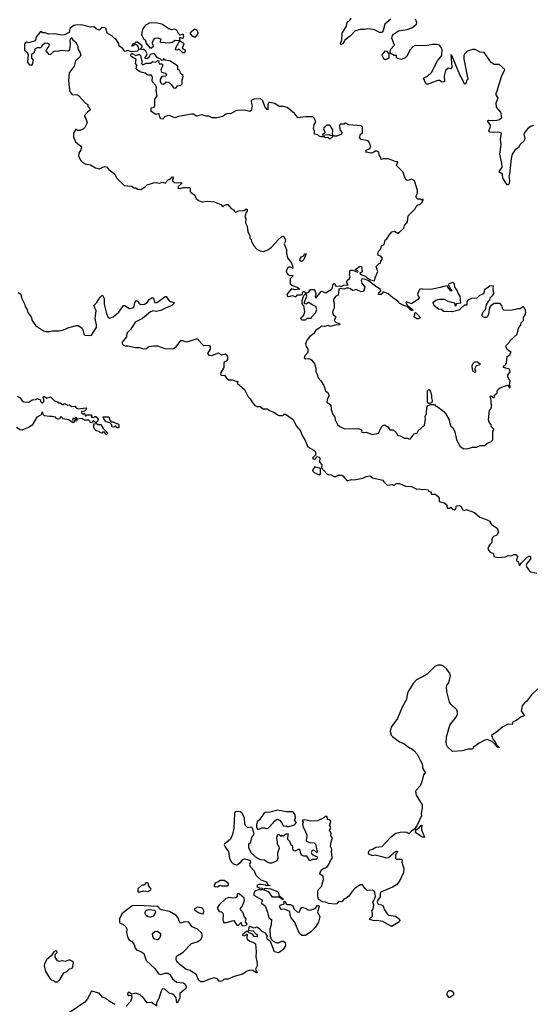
# Model space of a CAD drawing. Extents: x 2240384 to 2404287, y 351326 to 526670.
# Tile 118 of 256: x 2275751 to 2281643, y 415372 to 426678. Entities that reach past the tile are written whole.
import ezdxf

# ---------------------------------------------------------------- set-up
doc = ezdxf.new("R2010")
doc.units = 0

msp = doc.modelspace()

# ---------------------------------------------------------------- linework, layer by layer
at = {"layer": '0CON20XD'}
for points in [[(2280017, 426685), (2279949, 426625), (2279929, 426555), (2279916, 426534), (2279905, 426529), (2279885, 426529), (2279838, 426558), (2279814, 426566), (2279752, 426572), (2279715, 426564), (2279665, 426564), (2279605, 426550), (2279555, 426492), (2279487, 426443), (2279465, 426404), (2279445, 426390), (2279437, 426405), (2279452, 426448), (2279457, 426523), (2279506, 426605), (2279516, 426644), (2279549, 426675), (2279559, 426695)], [(2279155, 423482), (2279215, 423558), (2279229, 423559), (2279255, 423547), (2279275, 423546), (2279330, 423580), (2279347, 423595), (2279351, 423635), (2279365, 423648), (2279375, 423648), (2279382, 423622), (2279395, 423618), (2279425, 423621), (2279445, 423616), (2279475, 423628), (2279525, 423632), (2279508, 423665), (2279515, 423682), (2279541, 423705), (2279548, 423725), (2279540, 423745), (2279548, 423802), (2279575, 423802), (2279635, 423780), (2279640, 423785), (2279638, 423795), (2279612, 423802), (2279612, 423815), (2279665, 423847), (2279680, 423845), (2279686, 423784), (2279660, 423765), (2279690, 423745), (2279724, 423734), (2279744, 423714), (2279782, 423692), (2279830, 423680), (2279837, 423713), (2279868, 423785), (2279850, 423845), (2279882, 423878), (2279898, 423882), (2279900, 423905), (2279920, 423935), (2279905, 423958), (2279872, 423975), (2279869, 423995), (2279877, 424025), (2279900, 424045), (2279908, 424082), (2279942, 424098), (2279951, 424149), (2279967, 424155), (2279998, 424205), (2280029, 424241), (2280058, 424248), (2280105, 424223), (2280114, 424236), (2280167, 424283), (2280174, 424316), (2280207, 424355), (2280217, 424425), (2280298, 424505), (2280317, 424543), (2280328, 424552), (2280350, 424555), (2280380, 424585), (2280380, 424595), (2280390, 424605), (2280385, 424620), (2280375, 424610), (2280365, 424610), (2280355, 424618), (2280328, 424618), (2280308, 424635), (2280308, 424655), (2280323, 424685), (2280324, 424715), (2280288, 424828), (2280255, 424848), (2280226, 424834), (2280205, 424832), (2280185, 424850), (2280155, 424930), (2280082, 425005), (2280098, 425045), (2280065, 425049), (2279991, 425081), (2279930, 425080), (2279904, 425074), (2279900, 425095), (2279883, 425125), (2279880, 425155), (2279857, 425167), (2279835, 425170), (2279820, 425155), (2279794, 425146), (2279730, 425155), (2279737, 425183), (2279772, 425195), (2279787, 425215), (2279773, 425265), (2279758, 425285), (2279674, 425304), (2279658, 425325), (2279670, 425365), (2279690, 425375), (2279690, 425445), (2279675, 425460), (2279535, 425470), (2279495, 425490), (2279475, 425480), (2279435, 425480), (2279428, 425462), (2279430, 425415), (2279452, 425385), (2279450, 425365), (2279395, 425340), (2279362, 425342), (2279352, 425352), (2279348, 425365), (2279351, 425415), (2279317, 425467), (2279285, 425467), (2279247, 425435), (2279244, 425424), (2279258, 425385), (2279245, 425370), (2279230, 425365), (2279232, 425352), (2279295, 425359), (2279338, 425348), (2279350, 425335), (2279315, 425307), (2279294, 425324), (2279264, 425323), (2279245, 425333), (2279215, 425333), (2279195, 425340), (2279177, 425357), (2279140, 425365), (2279140, 425395), (2279127, 425427), (2279134, 425475), (2279153, 425505), (2279152, 425515), (2279137, 425547), (2279121, 425561), (2279037, 425563), (2278945, 425550), (2278932, 425575), (2278910, 425600), (2278825, 425671), (2278788, 425682), (2278735, 425681), (2278684, 425714), (2278625, 425727), (2278615, 425727), (2278602, 425705), (2278605, 425642), (2278595, 425647), (2278573, 425675), (2278542, 425752), (2278515, 425769), (2278445, 425764), (2278425, 425757), (2278413, 425745), (2278414, 425714), (2278422, 425685), (2278420, 425665), (2278410, 425635), (2278395, 425622), (2278335, 425638), (2278254, 425636), (2278235, 425632), (2278175, 425598), (2278141, 425599), (2278112, 425588), (2278085, 425567), (2278018, 425552), (2277965, 425551), (2277925, 425572), (2277895, 425571), (2277845, 425584), (2277785, 425571), (2277745, 425592), (2277725, 425592), (2277575, 425568), (2277535, 425551), (2277475, 425577), (2277445, 425574), (2277412, 425558), (2277400, 425535), (2277375, 425538), (2277358, 425565), (2277355, 425597), (2277345, 425602), (2277315, 425590), (2277262, 425625), (2277262, 425665), (2277296, 425674), (2277306, 425694), (2277304, 425765), (2277330, 425805), (2277320, 425865), (2277322, 425905), (2277312, 425925), (2277278, 425965), (2277272, 425985), (2277278, 426015), (2277270, 426035), (2277265, 426040), (2277225, 426042), (2277193, 426063), (2277142, 426075), (2277105, 426097), (2277091, 426115), (2277096, 426155), (2277084, 426175), (2277089, 426219), (2277041, 426251), (2277024, 426265), (2277035, 426288), (2277045, 426290), (2277085, 426266), (2277115, 426280), (2277128, 426278), (2277140, 426265), (2277150, 426215), (2277160, 426205), (2277152, 426175), (2277165, 426158), (2277205, 426180), (2277255, 426177), (2277283, 426197), (2277315, 426192), (2277335, 426210), (2277348, 426208), (2277355, 426170), (2277385, 426170), (2277392, 426162), (2277392, 426145), (2277373, 426105), (2277382, 426075), (2277422, 426065), (2277437, 426043), (2277431, 426029), (2277386, 426024), (2277376, 426014), (2277366, 425994), (2277364, 425966), (2277382, 425942), (2277405, 425938), (2277435, 425963), (2277462, 425962), (2277495, 425930), (2277520, 425895), (2277545, 425890), (2277565, 425918), (2277602, 425928), (2277617, 425943), (2277618, 425985), (2277632, 426025), (2277628, 426048), (2277615, 426050), (2277600, 426065), (2277590, 426095), (2277570, 426105), (2277570, 426145), (2277485, 426203), (2277422, 426212), (2277405, 426230), (2277398, 426212), (2277385, 426210), (2277365, 426230), (2277335, 426240), (2277295, 426290), (2277251, 426279), (2277241, 426249), (2277215, 426227), (2277195, 426232), (2277192, 426245), (2277208, 426262), (2277216, 426286), (2277203, 426315), (2277175, 426340), (2277165, 426330), (2277140, 426335), (2277160, 426365), (2277158, 426378), (2277105, 426419), (2277085, 426418), (2277070, 426405), (2277070, 426400), (2277055, 426402), (2277048, 426395), (2277042, 426375), (2277066, 426384), (2277070, 426400), (2277085, 426398), (2277105, 426382), (2277120, 426335), (2277100, 426315), (2277035, 426308), (2276995, 426324), (2276965, 426313), (2276955, 426318), (2276936, 426346), (2276894, 426374), (2276892, 426405), (2276859, 426449), (2276841, 426461), (2276812, 426492), (2276758, 426525), (2276744, 426574), (2276735, 426583), (2276695, 426588), (2276665, 426558), (2276639, 426569), (2276605, 426597), (2276567, 426593), (2276457, 426617), (2276394, 426616), (2276375, 426610), (2276328, 426575), (2276319, 426531), (2276265, 426503), (2276232, 426502), (2276155, 426516), (2276085, 426513), (2276045, 426527), (2276015, 426528), (2276005, 426538), (2275985, 426540), (2275972, 426515), (2275944, 426486), (2275930, 426435), (2275855, 426412), (2275835, 426418), (2275815, 426408), (2275808, 426395), (2275808, 426328), (2275825, 426310), (2275836, 426306), (2275850, 426275), (2275840, 426195), (2275845, 426182), (2275865, 426160), (2275895, 426160), (2275900, 426165), (2275910, 426215), (2275890, 426235), (2275890, 426285), (2275905, 426290), (2275920, 426305), (2275920, 426315), (2275930, 426325), (2275930, 426345), (2275955, 426358), (2275995, 426360), (2276010, 426375), (2276010, 426385), (2276045, 426412), (2276075, 426408), (2276090, 426395), (2276087, 426373), (2276062, 426345), (2276050, 426315), (2276065, 426310), (2276081, 426281), (2276105, 426280), (2276135, 426308), (2276161, 426319), (2276185, 426318), (2276231, 426329), (2276305, 426320), (2276320, 426325), (2276328, 426335), (2276336, 426396), (2276333, 426445), (2276342, 426468), (2276348, 426468), (2276362, 426445), (2276393, 426425), (2276420, 426375), (2276418, 426345), (2276448, 426298), (2276453, 426275), (2276446, 426254), (2276394, 426206), (2276376, 426144), (2276321, 426069), (2276311, 425985), (2276322, 425865), (2276331, 425845), (2276355, 425820), (2276414, 425814), (2276426, 425806), (2276509, 425719), (2276533, 425705), (2276535, 425680), (2276557, 425657), (2276560, 425645), (2276554, 425635), (2276526, 425614), (2276492, 425575), (2276513, 425545), (2276528, 425495), (2276500, 425440), (2276485, 425424), (2276445, 425404), (2276417, 425407), (2276395, 425420), (2276370, 425375), (2276371, 425331), (2276392, 425275), (2276456, 425226), (2276460, 425215), (2276456, 425185), (2276431, 425145), (2276429, 425109), (2276455, 425060), (2276480, 425035), (2276504, 425024), (2276565, 425010), (2276622, 424975), (2276664, 424964), (2276725, 424991), (2276748, 424988), (2276776, 424956), (2276846, 424906), (2276865, 424862), (2276953, 424773), (2277035, 424768), (2277068, 424748), (2277087, 424747), (2277105, 424732), (2277145, 424728), (2277195, 424760), (2277215, 424782), (2277290, 424805), (2277325, 424808), (2277355, 424800), (2277395, 424811), (2277425, 424802), (2277453, 424837), (2277485, 424850), (2277500, 424870), (2277513, 424873), (2277519, 424865), (2277508, 424845), (2277508, 424828), (2277525, 424808), (2277555, 424803), (2277595, 424810), (2277620, 424805), (2277571, 424759), (2277570, 424745), (2277595, 424739), (2277635, 424750), (2277705, 424750), (2277710, 424745), (2277710, 424705), (2277723, 424693)], [(2277265, 426354), (2277290, 426375), (2277290, 426385), (2277278, 426398), (2277278, 426415), (2277284, 426436), (2277306, 426464), (2277335, 426471), (2277368, 426458), (2277372, 426445), (2277362, 426425), (2277368, 426418), (2277473, 426413), (2277505, 426418), (2277538, 426442), (2277590, 426440), (2277592, 426478), (2277627, 426463), (2277636, 426484), (2277634, 426504), (2277625, 426512), (2277595, 426500), (2277575, 426520), (2277558, 426558), (2277535, 426568), (2277495, 426563), (2277465, 426573), (2277385, 426627), (2277315, 426643), (2277245, 426638), (2277198, 426615), (2277162, 426568), (2277152, 426505), (2277180, 426455), (2277192, 426445), (2277202, 426425), (2277202, 426412), (2277248, 426355), (2277265, 426354)], [(2281655, 425462), (2281625, 425453), (2281595, 425431), (2281555, 425388), (2281546, 425365), (2281555, 425315), (2281549, 425285), (2281505, 425246), (2281485, 425209), (2281444, 425185), (2281413, 425135), (2281399, 425085), (2281382, 424905), (2281374, 424875), (2281381, 424835), (2281375, 424793), (2281365, 424782), (2281355, 424782), (2281305, 424860), (2281301, 424905), (2281269, 424925), (2281263, 424935), (2281297, 424983), (2281294, 425027), (2281268, 425135), (2281284, 425244), (2281277, 425303), (2281287, 425375), (2281265, 425382), (2281155, 425387), (2281144, 425405), (2281158, 425435), (2281161, 425465), (2281127, 425515), (2281144, 425526), (2281185, 425519), (2281235, 425524), (2281267, 425533), (2281293, 425555), (2281279, 425615), (2281233, 425675), (2281229, 425725), (2281250, 425775), (2281229, 425815), (2281227, 425835), (2281240, 425860), (2281290, 426025), (2281326, 426106), (2281262, 426162), (2281205, 426164), (2281169, 426185), (2281091, 426301), (2281044, 426304), (2280985, 426337), (2280955, 426337), (2280910, 426320), (2280898, 426315), (2280865, 426283), (2280855, 426265), (2280855, 426225), (2280900, 425995), (2280885, 425980), (2280884, 425955), (2280875, 425938), (2280865, 425938), (2280841, 425991), (2280808, 426045), (2280764, 426155), (2280716, 426265), (2280705, 426278), (2280716, 426134), (2280707, 426113), (2280675, 426120), (2280644, 426095), (2280631, 426035), (2280635, 425970), (2280625, 425963), (2280605, 425962), (2280575, 425978), (2280555, 425978), (2280435, 425932), (2280418, 425945), (2280392, 426005), (2280440, 426030), (2280485, 426072), (2280554, 426205), (2280601, 426265), (2280606, 426335), (2280595, 426360), (2280575, 426386), (2280544, 426394), (2280494, 426394), (2280415, 426378), (2280295, 426382), (2280269, 426365), (2280235, 426328), (2280202, 426255), (2280181, 426239), (2280138, 426222), (2280094, 426234), (2280082, 426245), (2280080, 426265), (2280055, 426268), (2280010, 426295), (2280014, 426336), (2280058, 426385), (2280030, 426465), (2280037, 426495), (2280048, 426512), (2280105, 426550), (2280205, 426564), (2280258, 426585), (2280313, 426625), (2280316, 426645), (2280300, 426685)], [(2277755, 426480), (2277775, 426482), (2277807, 426525), (2277789, 426559), (2277765, 426568), (2277712, 426528), (2277710, 426515), (2277735, 426490), (2277745, 426490), (2277755, 426480)], [(2277645, 426302), (2277656, 426314), (2277657, 426325), (2277628, 426345), (2277623, 426355), (2277642, 426402), (2277595, 426430), (2277581, 426419), (2277545, 426360), (2277540, 426335), (2277565, 426330), (2277575, 426340), (2277585, 426340), (2277622, 426302), (2277645, 426302)], [(2279941, 426221), (2279916, 426265), (2279917, 426275), (2279955, 426320), (2279966, 426316), (2279992, 426285), (2279992, 426238), (2279965, 426222), (2279941, 426221)], [(2277723, 424693), (2277763, 424663), (2277780, 424625), (2277805, 424600), (2277847, 424587), (2277915, 424593), (2277985, 424586), (2278064, 424554), (2278085, 424530), (2278100, 424545), (2278125, 424556), (2278145, 424557), (2278181, 424511), (2278210, 424495), (2278222, 424475), (2278235, 424468), (2278266, 424484), (2278332, 424488), (2278354, 424506), (2278365, 424500), (2278367, 424485), (2278353, 424465), (2278340, 424415), (2278350, 424395), (2278346, 424345), (2278366, 424306), (2278373, 424243), (2278395, 424200), (2278398, 424168), (2278410, 424155), (2278415, 424130), (2278446, 424076), (2278475, 424043), (2278515, 424022), (2278553, 424017), (2278605, 424037), (2278647, 424065), (2278726, 424155), (2278761, 424185), (2278775, 424191), (2278785, 424189), (2278799, 424165), (2278806, 424135), (2278790, 424105), (2278817, 424037), (2278818, 423998), (2278830, 423945), (2278879, 423879), (2278890, 423835), (2278885, 423820), (2278866, 423836), (2278845, 423837), (2278833, 423827), (2278818, 423802), (2278814, 423784), (2278832, 423752), (2278855, 423741), (2278888, 423745), (2278885, 423730), (2278858, 423702), (2278860, 423645), (2278875, 423628), (2278940, 423605), (2278970, 423585), (2278915, 423577), (2278874, 423586), (2278829, 423535), (2278823, 423515), (2278829, 423505), (2278845, 423501), (2278885, 423511), (2278924, 423496), (2278945, 423519), (2278982, 423518), (2278996, 423524), (2279005, 423550), (2279015, 423560), (2279035, 423540), (2279055, 423540), (2279070, 423545), (2279095, 423578), (2279135, 423578), (2279145, 423570), (2279156, 423535), (2279148, 423495), (2279155, 423482)], [(2278995, 423900), (2278985, 423900), (2278972, 423912), (2278973, 423937), (2278990, 423955), (2279020, 423970), (2279025, 423988), (2279045, 423990), (2279017, 423923), (2278995, 423900)], [(2280855, 421752), (2280905, 421753), (2280955, 421768), (2281002, 421768), (2281045, 421790), (2281095, 421790), (2281123, 421817), (2281165, 421830), (2281190, 421855), (2281190, 421955), (2281198, 421962), (2281200, 421975), (2281172, 422002), (2281170, 422025), (2281148, 422055), (2281138, 422085), (2281150, 422195), (2281170, 422215), (2281178, 422255), (2281168, 422268), (2281170, 422305), (2281158, 422352), (2281165, 422360), (2281195, 422340), (2281208, 422342), (2281210, 422365), (2281238, 422392), (2281240, 422415), (2281248, 422422), (2281250, 422435), (2281275, 422452), (2281355, 422480), (2281368, 422478), (2281370, 422465), (2281382, 422452), (2281390, 422455), (2281390, 422475), (2281380, 422485), (2281390, 422535), (2281372, 422552), (2281370, 422565), (2281360, 422575), (2281362, 422595), (2281388, 422635), (2281380, 422665), (2281310, 422685), (2281312, 422698), (2281338, 422722), (2281347, 422743), (2281355, 422810), (2281390, 422835), (2281390, 422845), (2281400, 422855), (2281355, 422890), (2281340, 422925), (2281345, 422940), (2281375, 422970), (2281388, 422995), (2281468, 423065), (2281483, 423137), (2281510, 423175), (2281513, 423197), (2281540, 423225), (2281540, 423265), (2281557, 423283), (2281570, 423315), (2281565, 423340), (2281545, 423380), (2281535, 423382), (2281505, 423359), (2281475, 423358), (2281395, 423338), (2281314, 423344), (2281304, 423354), (2281292, 423395), (2281275, 423420), (2281205, 423420), (2281165, 423392), (2281151, 423375), (2281141, 423295), (2281129, 423271), (2281115, 423260), (2281085, 423260), (2281063, 423283), (2281078, 423325), (2281105, 423350), (2281118, 423405), (2281142, 423448), (2281155, 423460), (2281160, 423485), (2281190, 423515), (2281200, 423535), (2281192, 423585), (2281195, 423620), (2281155, 423617), (2281094, 423576), (2281086, 423544), (2281074, 423526), (2281035, 423511), (2281005, 423481), (2280944, 423476), (2280901, 423459), (2280890, 423435), (2280889, 423401), (2280865, 423398), (2280845, 423380), (2280835, 423380), (2280805, 423348), (2280725, 423324), (2280625, 423327), (2280595, 423350), (2280563, 423353), (2280514, 423394), (2280503, 423425), (2280510, 423440), (2280535, 423458), (2280575, 423470), (2280629, 423469), (2280670, 423445), (2280747, 423427), (2280755, 423390), (2280770, 423405), (2280772, 423418), (2280820, 423425), (2280812, 423505), (2280789, 423539), (2280776, 423575), (2280753, 423605), (2280748, 423645), (2280725, 423660), (2280683, 423645), (2280678, 423628), (2280705, 423580), (2280718, 423565), (2280705, 423560), (2280688, 423588), (2280670, 423605), (2280665, 423620), (2280625, 423616), (2280585, 423601), (2280475, 423580), (2280375, 423582), (2280365, 423588), (2280345, 423580), (2280323, 423525), (2280342, 423485), (2280327, 423465), (2280255, 423414), (2280215, 423432), (2280195, 423437), (2280188, 423432), (2280207, 423397), (2280269, 423345), (2280266, 423334), (2280245, 423344), (2280204, 423384), (2280175, 423392), (2280120, 423420), (2280097, 423445), (2280038, 423485), (2279985, 423531), (2279928, 423552), (2279907, 423523), (2279875, 423523), (2279878, 423545), (2279900, 423565), (2279894, 423585), (2279843, 423613), (2279759, 423679), (2279726, 423696), (2279695, 423702), (2279682, 423698), (2279677, 423685), (2279684, 423654), (2279717, 423605), (2279704, 423556), (2279675, 423552), (2279618, 423578), (2279597, 423573), (2279575, 423569), (2279555, 423589), (2279535, 423594), (2279506, 423594), (2279475, 423584), (2279435, 423592), (2279420, 423585), (2279412, 423515), (2279380, 423500), (2279356, 423465), (2279356, 423445), (2279364, 423425), (2279366, 423365), (2279349, 423335), (2279348, 423315), (2279355, 423292), (2279386, 423265), (2279364, 423225), (2279385, 423204), (2279432, 423185), (2279428, 423175), (2279375, 423172), (2279325, 423156), (2279295, 423168), (2279255, 423156), (2279215, 423157), (2279192, 423135), (2279156, 423114), (2279132, 423075), (2279082, 423035), (2279055, 423000), (2279037, 422955), (2279043, 422925), (2279062, 422895), (2279063, 422857), (2279030, 422820), (2279020, 422795), (2279035, 422782), (2279076, 422786), (2279095, 422781), (2279109, 422769), (2279139, 422725), (2279154, 422675), (2279153, 422635), (2279170, 422605), (2279180, 422565), (2279211, 422531), (2279246, 422476), (2279264, 422415), (2279288, 422398), (2279300, 422380), (2279304, 422355), (2279290, 422330), (2279280, 422285), (2279326, 422256), (2279331, 422201), (2279352, 422145), (2279372, 422115), (2279378, 422085), (2279405, 422030), (2279430, 422005), (2279485, 421981), (2279645, 421983), (2279678, 421968), (2279678, 421955), (2279685, 421943), (2279705, 421938), (2279735, 421940), (2279804, 421914), (2279875, 421932), (2279913, 422007), (2279925, 422019), (2279945, 422026), (2279981, 422001), (2280005, 421970), (2280045, 421968), (2280078, 421938), (2280098, 421905), (2280125, 421899), (2280173, 421873), (2280205, 421871), (2280235, 421862), (2280251, 421875), (2280286, 421924), (2280320, 421935), (2280332, 421955), (2280405, 422023), (2280417, 422087), (2280412, 422125), (2280426, 422154), (2280432, 422228), (2280445, 422248), (2280475, 422260), (2280518, 422258), (2280535, 422240), (2280550, 422235), (2280625, 422180), (2280646, 422156), (2280688, 422085), (2280692, 422055), (2280705, 422010), (2280728, 421995), (2280754, 421944), (2280771, 421855), (2280815, 421778), (2280855, 421752)], [(2275735, 423546), (2275766, 423526), (2275772, 423485), (2275808, 423415), (2275814, 423385), (2275839, 423345), (2275846, 423315), (2275882, 423265), (2275893, 423225), (2275932, 423165), (2276025, 423107), (2276055, 423098), (2276095, 423098), (2276125, 423107), (2276205, 423106), (2276255, 423116), (2276318, 423142), (2276405, 423167), (2276425, 423168), (2276465, 423140), (2276478, 423115), (2276488, 423065), (2276500, 423055), (2276555, 423051), (2276575, 423057), (2276605, 423097), (2276634, 423145), (2276636, 423175), (2276618, 423245), (2276631, 423335), (2276602, 423395), (2276638, 423432), (2276675, 423492), (2276695, 423512), (2276705, 423514), (2276721, 423475), (2276723, 423413), (2276749, 423305), (2276766, 423265), (2276785, 423252), (2276825, 423267), (2276890, 423320), (2276945, 423397), (2276955, 423396), (2277015, 423360), (2277055, 423371), (2277066, 423385), (2277075, 423430), (2277095, 423452), (2277112, 423442), (2277122, 423422), (2277145, 423409), (2277185, 423413), (2277218, 423432), (2277238, 423465), (2277275, 423489), (2277284, 423484), (2277305, 423432), (2277315, 423427), (2277335, 423434), (2277425, 423500), (2277435, 423500), (2277471, 423451), (2277485, 423441), (2277525, 423432), (2277532, 423425), (2277498, 423395), (2277435, 423371), (2277373, 423337), (2277321, 423329), (2277285, 423333), (2277256, 423325), (2277163, 423247), (2277080, 423205), (2277030, 423125), (2276982, 423078), (2276980, 423035), (2276930, 422975), (2276930, 422955), (2276945, 422940), (2276965, 422932), (2276995, 422932), (2277084, 422914), (2277124, 422914), (2277177, 422897), (2277205, 422903), (2277235, 422926), (2277295, 422934), (2277335, 422932), (2277421, 422901), (2277503, 422897), (2277519, 422901), (2277549, 422921), (2277605, 422996), (2277625, 422996), (2277655, 422981), (2277675, 422979), (2277795, 423018), (2277800, 423005), (2277855, 422944), (2277868, 422938), (2277925, 422939), (2277939, 422929), (2277939, 422895), (2277910, 422845), (2277915, 422842), (2277926, 422826), (2277941, 422821), (2277966, 422824), (2278035, 422852), (2278071, 422831), (2278115, 422840), (2278130, 422835), (2278140, 422805), (2278140, 422775), (2278123, 422757), (2278103, 422747), (2278096, 422735), (2278097, 422685), (2278063, 422627), (2278060, 422605), (2278065, 422596), (2278075, 422591), (2278106, 422596), (2278130, 422560), (2278155, 422544), (2278195, 422541), (2278235, 422527), (2278260, 422525), (2278250, 422505), (2278335, 422432), (2278376, 422346), (2278402, 422325), (2278422, 422285), (2278455, 422248), (2278475, 422238), (2278515, 422238), (2278548, 422208), (2278595, 422208), (2278630, 422185), (2278678, 422168), (2278715, 422140), (2278735, 422133), (2278775, 422133), (2278791, 422149), (2278805, 422148), (2278881, 422095), (2278901, 422071), (2278929, 422015), (2278977, 421955), (2278996, 421905), (2279033, 421845), (2279063, 421773), (2279130, 421735), (2279150, 421715), (2279152, 421678), (2279118, 421645), (2279125, 421634), (2279139, 421631), (2279150, 421635), (2279165, 421662), (2279194, 421654), (2279199, 421645), (2279198, 421598), (2279222, 421565), (2279221, 421531), (2279280, 421465), (2279295, 421456), (2279330, 421450), (2279365, 421433), (2279385, 421432), (2279414, 421446), (2279455, 421447), (2279465, 421442), (2279516, 421384), (2279565, 421397), (2279595, 421394), (2279695, 421414), (2279735, 421434), (2279775, 421440), (2279805, 421419), (2279925, 421392), (2279935, 421373), (2279975, 421333), (2280035, 421342), (2280055, 421330), (2280078, 421352), (2280115, 421353), (2280185, 421323), (2280255, 421317), (2280315, 421287), (2280335, 421290), (2280385, 421282), (2280405, 421287), (2280445, 421280), (2280450, 421265), (2280476, 421256), (2280485, 421230), (2280525, 421228), (2280556, 421206), (2280572, 421182), (2280574, 421144), (2280630, 421130), (2280655, 421112), (2280669, 421069), (2280692, 421068), (2280705, 421080), (2280721, 421061), (2280745, 421050), (2280765, 421062), (2280766, 421085), (2280773, 421095), (2280805, 421100), (2280820, 421090), (2280845, 421048), (2280865, 421042), (2280885, 421053), (2280895, 421051), (2280978, 421018), (2281038, 420965), (2281125, 420936), (2281149, 420919), (2281173, 420883), (2281238, 420838), (2281256, 420795), (2281235, 420759), (2281198, 420745), (2281188, 420735), (2281178, 420715), (2281178, 420675), (2281158, 420655), (2281132, 420615), (2281140, 420585), (2281160, 420565), (2281198, 420548), (2281200, 420515), (2281252, 420502), (2281335, 420512), (2281364, 420526), (2281395, 420522), (2281435, 420538), (2281455, 420538), (2281470, 420525), (2281472, 420515), (2281460, 420475), (2281462, 420465), (2281480, 420455), (2281491, 420411), (2281505, 420417), (2281520, 420440), (2281585, 420508), (2281605, 420519), (2281615, 420518), (2281623, 420505), (2281622, 420485), (2281580, 420435), (2281572, 420415), (2281578, 420388), (2281602, 420362)], [(2279035, 423230), (2279055, 423250), (2279105, 423250), (2279110, 423265), (2279156, 423315), (2279168, 423352), (2279155, 423384), (2279111, 423402), (2279075, 423432), (2279065, 423431), (2279045, 423410), (2279026, 423416), (2279023, 423435), (2279052, 423505), (2279045, 423530), (2279035, 423530), (2279014, 423506), (2278995, 423450), (2278993, 423415), (2279013, 423393), (2279023, 423327), (2279017, 423293), (2279000, 423265), (2278985, 423260), (2278980, 423245), (2278995, 423230), (2279035, 423230)], [(2280335, 423242), (2280315, 423244), (2280284, 423265), (2280295, 423317), (2280305, 423313), (2280351, 423265), (2280353, 423255), (2280335, 423242)], [(2280985, 422628), (2280968, 422635), (2280955, 422660), (2280952, 422705), (2280958, 422725), (2280978, 422745), (2281005, 422754), (2281042, 422725), (2281035, 422710), (2280997, 422703), (2280978, 422665), (2280990, 422645), (2280985, 422628)], [(2280465, 422270), (2280445, 422272), (2280440, 422285), (2280440, 422415), (2280455, 422432), (2280465, 422428), (2280474, 422405), (2280483, 422365), (2280483, 422335), (2280493, 422305), (2280488, 422282), (2280465, 422270)], [(2275724, 422355), (2275756, 422336), (2275780, 422300), (2275799, 422289), (2275855, 422286), (2275895, 422311), (2275935, 422318), (2275955, 422328), (2275965, 422320), (2275988, 422318), (2275992, 422292), (2276005, 422280), (2276015, 422280), (2276030, 422295), (2276030, 422325), (2276020, 422335), (2276025, 422350), (2276035, 422350), (2276062, 422332), (2276105, 422348), (2276152, 422302), (2276185, 422290), (2276195, 422280), (2276215, 422280), (2276245, 422260), (2276255, 422260), (2276265, 422270), (2276305, 422250), (2276325, 422257), (2276348, 422238), (2276385, 422240), (2276402, 422222), (2276425, 422210), (2276515, 422220), (2276520, 422205), (2276498, 422182), (2276462, 422178), (2276460, 422165), (2276472, 422152), (2276485, 422150), (2276498, 422158), (2276505, 422130), (2276515, 422130), (2276525, 422140), (2276575, 422140), (2276580, 422125), (2276572, 422112), (2276605, 422110), (2276615, 422120), (2276625, 422120), (2276652, 422092), (2276647, 422063), (2276625, 422050), (2276605, 422070), (2276592, 422068), (2276585, 422050), (2276563, 422053)], [(2276563, 422053), (2276558, 422068), (2276545, 422080), (2276495, 422080), (2276465, 422100), (2276410, 422090), (2276408, 422108), (2276395, 422110), (2276385, 422100), (2276362, 422098), (2276360, 422085), (2276385, 422080), (2276395, 422090), (2276410, 422090), (2276407, 422073), (2276382, 422068), (2276365, 422050), (2276312, 422082), (2276250, 422095), (2276225, 422120), (2276210, 422095), (2276195, 422092), (2276175, 422098), (2276162, 422112), (2276125, 422123), (2276095, 422121), (2276035, 422130), (2276020, 422145), (2276018, 422168), (2276005, 422170), (2275998, 422142), (2275947, 422113), (2275895, 422023), (2275854, 421995), (2275776, 421966), (2275755, 421970), (2275715, 421997)], [(2276885, 421990), (2276872, 421992), (2276855, 422010), (2276845, 422010), (2276835, 422000), (2276812, 422002), (2276810, 422025), (2276788, 422048), (2276745, 422060), (2276720, 422095), (2276712, 422118), (2276775, 422118), (2276788, 422078), (2276802, 422062), (2276825, 422062), (2276865, 422040), (2276875, 422040), (2276890, 422025), (2276890, 421995), (2276885, 421990)], [(2276745, 421910), (2276738, 421928), (2276725, 421940), (2276705, 421940), (2276695, 421930), (2276680, 421935), (2276665, 421950), (2276630, 421955), (2276610, 421975), (2276602, 421995), (2276602, 422038), (2276635, 422040), (2276645, 422030), (2276685, 422030), (2276710, 421985), (2276760, 421935), (2276758, 421922), (2276745, 421910)], [(2279195, 421451), (2279208, 421465), (2279210, 421525), (2279145, 421544), (2279116, 421505), (2279119, 421495), (2279135, 421478), (2279195, 421451)], [(2281602, 420362), (2281612, 420345), (2281625, 420339), (2281695, 420322)], [(2281705, 418993), (2281635, 418926), (2281575, 418850), (2281554, 418835), (2281525, 418800), (2281515, 418742), (2281552, 418685), (2281515, 418671), (2281466, 418634), (2281442, 418625), (2281420, 418615), (2281410, 418585), (2281365, 418588), (2281303, 418557), (2281235, 418499), (2281172, 418458), (2281193, 418413), (2281217, 418385), (2281232, 418352), (2281260, 418325), (2281260, 418315), (2281245, 418322), (2281181, 418391), (2281125, 418411), (2281096, 418405), (2281030, 418370), (2280967, 418323), (2280955, 418300), (2280905, 418300), (2280836, 418284), (2280725, 418274), (2280668, 418328), (2280659, 418345), (2280653, 418375), (2280656, 418445), (2280694, 418576), (2280764, 418665), (2280781, 418699), (2280784, 418725), (2280774, 418755), (2280707, 418817), (2280691, 418841), (2280661, 418965), (2280656, 419015), (2280662, 419038), (2280683, 419065), (2280702, 419145), (2280693, 419175), (2280657, 419225), (2280622, 419255), (2280595, 419267), (2280555, 419266), (2280525, 419254), (2280435, 419164), (2280390, 419135), (2280312, 419098), (2280274, 419055), (2280216, 418964), (2280204, 418926), (2280197, 418873), (2280146, 418785), (2280094, 418655), (2280019, 418555), (2280009, 418505), (2280022, 418462), (2280035, 418447), (2280115, 418387), (2280165, 418366), (2280230, 418315), (2280255, 418308), (2280285, 418283), (2280319, 418245), (2280353, 418177), (2280376, 418135), (2280384, 418074), (2280411, 418035), (2280391, 418005), (2280373, 417925), (2280357, 417885), (2280308, 417832), (2280301, 417815), (2280308, 417775), (2280376, 417664), (2280376, 417625), (2280364, 417565), (2280368, 417535), (2280321, 417429), (2280287, 417383), (2280258, 417365), (2280225, 417328), (2280200, 417345), (2280178, 417348), (2280125, 417346), (2280075, 417334), (2280008, 417285), (2279915, 417179), (2279845, 417174), (2279805, 417148), (2279775, 417141), (2279759, 417125), (2279756, 417106), (2279762, 417095), (2279805, 417079), (2279835, 417088), (2279915, 417071), (2279965, 417054), (2279991, 417059), (2280020, 417085), (2280075, 417130), (2280090, 417130), (2280092, 417125), (2280072, 417085), (2280070, 417045), (2280079, 417039), (2280135, 417040), (2280142, 417035), (2280148, 417025), (2280144, 417005), (2280165, 416930), (2280164, 416885), (2280115, 416787), (2280081, 416745), (2280035, 416716), (2279901, 416659), (2279893, 416645), (2279893, 416605), (2279864, 416565), (2279860, 416545), (2279871, 416521), (2279906, 416516), (2279925, 416505), (2279945, 416455), (2279981, 416401), (2279995, 416394), (2280069, 416385), (2280114, 416355), (2280119, 416335), (2280100, 416310), (2280025, 416264), (2279925, 416322), (2279856, 416334), (2279825, 416331), (2279777, 416345), (2279773, 416355), (2279806, 416385), (2279806, 416415), (2279800, 416445), (2279814, 416466), (2279821, 416515), (2279808, 416545), (2279822, 416565), (2279841, 416609), (2279832, 416655), (2279824, 416674), (2279805, 416684), (2279745, 416680), (2279721, 416701), (2279690, 416745), (2279665, 416742), (2279605, 416704), (2279567, 416665), (2279535, 416614), (2279505, 416590), (2279475, 416580), (2279455, 416548), (2279415, 416552), (2279395, 416524), (2279375, 416520), (2279301, 416531), (2279266, 416546), (2279235, 416549), (2279187, 416577), (2279178, 416618), (2279179, 416675), (2279185, 416690), (2279219, 416725), (2279243, 416805), (2279238, 416845), (2279202, 416865), (2279200, 416875), (2279216, 416914), (2279245, 416934), (2279265, 416938), (2279287, 416955), (2279308, 416985), (2279322, 417025), (2279342, 417045), (2279338, 417105), (2279330, 417125), (2279338, 417135), (2279338, 417155), (2279323, 417185), (2279332, 417238), (2279346, 417284), (2279328, 417305), (2279331, 417335), (2279325, 417352), (2279310, 417365), (2279312, 417372), (2279328, 417395), (2279325, 417410), (2279310, 417425), (2279317, 417433), (2279326, 417476), (2279320, 417485), (2279290, 417495), (2279285, 417530), (2279263, 417527), (2279247, 417513), (2279175, 417480), (2279095, 417474), (2279025, 417490), (2279000, 417485), (2279000, 417475), (2279010, 417465), (2279000, 417445), (2279010, 417405), (2279030, 417370), (2279050, 417315), (2279053, 417295), (2279044, 417255), (2279049, 417245), (2279085, 417229), (2279136, 417226), (2279152, 417212), (2279172, 417125), (2279168, 417112), (2279138, 417138), (2279125, 417140), (2279109, 417131), (2279102, 417115), (2279106, 417105), (2279135, 417080), (2279165, 417070), (2279170, 417055), (2279163, 417037), (2279155, 417033), (2279115, 417036), (2279085, 417020), (2279052, 417072), (2279015, 417072), (2278994, 417085), (2278983, 417103), (2278975, 417142), (2278965, 417153), (2278915, 417129), (2278899, 417139), (2278890, 417155), (2278890, 417185), (2278871, 417201), (2278855, 417243), (2278833, 417265), (2278835, 417328), (2278813, 417327), (2278785, 417302), (2278765, 417310), (2278755, 417300), (2278735, 417318), (2278715, 417317), (2278701, 417285), (2278711, 417235), (2278712, 417212), (2278731, 417181), (2278734, 417165), (2278713, 417107), (2278719, 417041), (2278704, 417016), (2278645, 416991), (2278625, 416991), (2278594, 417004), (2278565, 417026), (2278521, 417031), (2278481, 417051), (2278415, 417107), (2278383, 417165), (2278386, 417214), (2278406, 417235), (2278421, 417289), (2278448, 417325), (2278428, 417395), (2278415, 417406), (2278375, 417398), (2278346, 417426), (2278339, 417445), (2278336, 417515), (2278305, 417570), (2278285, 417583), (2278245, 417587), (2278229, 417581), (2278222, 417562), (2278214, 417395), (2278199, 417321), (2278175, 417270), (2278125, 417227), (2278104, 417216), (2278100, 417205), (2278111, 417175), (2278150, 417125), (2278164, 417045), (2278186, 417005), (2278206, 416986), (2278245, 416974), (2278288, 417002), (2278315, 417034), (2278335, 417042), (2278385, 417031), (2278399, 417019), (2278404, 417005), (2278394, 416976), (2278401, 416955), (2278446, 416905), (2278466, 416856), (2278523, 416803), (2278587, 416777), (2278602, 416742), (2278630, 416735), (2278587, 416733), (2278575, 416740), (2278525, 416748), (2278503, 416747), (2278478, 416735), (2278480, 416725), (2278505, 416711), (2278542, 416705), (2278542, 416695), (2278526, 416684), (2278505, 416690), (2278455, 416670), (2278442, 416645), (2278442, 416625), (2278532, 416575), (2278538, 416565), (2278532, 416535), (2278571, 416501), (2278599, 416429), (2278616, 416366), (2278644, 416345), (2278640, 416285), (2278628, 416235), (2278631, 416155), (2278641, 416121), (2278665, 416097), (2278705, 416079), (2278725, 416079), (2278765, 416098), (2278785, 416095), (2278801, 416081), (2278805, 416044), (2278779, 416001), (2278758, 415982), (2278725, 415963), (2278680, 415975), (2278633, 416093), (2278598, 416115), (2278592, 416145), (2278598, 416155), (2278578, 416188), (2278539, 416209), (2278508, 416238), (2278475, 416256), (2278445, 416247), (2278395, 416264), (2278384, 416256), (2278382, 416222), (2278436, 416216), (2278465, 416180), (2278480, 416175), (2278480, 416145), (2278445, 416150), (2278426, 416176), (2278380, 416195), (2278378, 416208), (2278365, 416212), (2278312, 416175), (2278312, 416165), (2278333, 416157), (2278367, 416177), (2278360, 416135), (2278368, 416115), (2278395, 416097), (2278448, 416078), (2278462, 416065), (2278469, 415975), (2278464, 415916), (2278482, 415845), (2278481, 415815), (2278463, 415775), (2278480, 415735), (2278468, 415735), (2278429, 415759), (2278405, 415764), (2278367, 415753), (2278312, 415718), (2278218, 415692), (2278145, 415662), (2278105, 415662), (2278092, 415655), (2278085, 415640), (2278056, 415634), (2278045, 415638), (2278025, 415663), (2277985, 415674), (2277945, 415666), (2277859, 415631), (2277835, 415630), (2277811, 415645), (2277782, 415712), (2277710, 415760), (2277665, 415770), (2277595, 415827), (2277564, 415855), (2277552, 415875), (2277548, 415895), (2277555, 415925), (2277630, 415970), (2277725, 416069), (2277790, 416090), (2277832, 416115), (2277850, 416145), (2277850, 416175), (2277845, 416187), (2277795, 416233), (2277732, 416262), (2277694, 416314), (2277645, 416317), (2277605, 416303), (2277584, 416325), (2277573, 416365), (2277547, 416397), (2277475, 416436), (2277380, 416455), (2277357, 416467)], [(2278505, 417382), (2278535, 417397), (2278565, 417398), (2278585, 417390), (2278606, 417395), (2278670, 417460), (2278678, 417475), (2278705, 417497), (2278736, 417486), (2278761, 417461), (2278785, 417418), (2278815, 417420), (2278824, 417414), (2278843, 417413), (2278908, 417432), (2278930, 417455), (2278930, 417465), (2278910, 417485), (2278922, 417515), (2278917, 417547), (2278898, 417575), (2278885, 417582), (2278815, 417583), (2278713, 417603), (2278625, 417580), (2278574, 417576), (2278556, 417564), (2278509, 417491), (2278485, 417470), (2278474, 417435), (2278473, 417403), (2278483, 417383), (2278505, 417382)], [(2280395, 417286), (2280375, 417290), (2280300, 417345), (2280300, 417360), (2280310, 417380), (2280343, 417397), (2280365, 417427), (2280378, 417425), (2280370, 417405), (2280370, 417375), (2280405, 417292), (2280395, 417286)], [(2277135, 416663), (2277175, 416673), (2277225, 416667), (2277258, 416685), (2277262, 416695), (2277230, 416735), (2277230, 416755), (2277220, 416765), (2277200, 416765), (2277185, 416740), (2277155, 416740), (2277111, 416699), (2277110, 416665), (2277135, 416663)], [(2278025, 416720), (2278055, 416739), (2278075, 416731), (2278145, 416734), (2278153, 416745), (2278152, 416755), (2278145, 416768), (2278102, 416792), (2278055, 416792), (2278027, 416773), (2278000, 416765), (2277987, 416745), (2277988, 416725), (2278025, 416720)], [(2278335, 416274), (2278355, 416280), (2278366, 416294), (2278348, 416318), (2278353, 416355), (2278331, 416381), (2278321, 416421), (2278288, 416455), (2278288, 416472), (2278308, 416495), (2278336, 416564), (2278331, 416591), (2278275, 416640), (2278255, 416640), (2278250, 416635), (2278252, 416615), (2278235, 416593), (2278195, 416590), (2278155, 416598), (2278115, 416582), (2278043, 416515), (2278020, 416475), (2278045, 416437), (2278072, 416432), (2278085, 416420), (2278091, 416395), (2278087, 416347), (2278095, 416310), (2278129, 416311), (2278195, 416332), (2278213, 416333), (2278245, 416280), (2278265, 416280), (2278295, 416310), (2278300, 416285), (2278310, 416275), (2278335, 416274)], [(2278775, 416570), (2278734, 416604), (2278655, 416604), (2278613, 416663), (2278562, 416682), (2278558, 416695), (2278575, 416704), (2278635, 416696), (2278715, 416669), (2278726, 416655), (2278731, 416621), (2278775, 416586), (2278775, 416570)], [(2278995, 416161), (2278967, 416185), (2278908, 416318), (2278870, 416365), (2278858, 416395), (2278856, 416436), (2278795, 416464), (2278762, 416462), (2278742, 416482), (2278739, 416495), (2278745, 416509), (2278792, 416525), (2278792, 416558), (2278805, 416550), (2278810, 416525), (2278825, 416519), (2278865, 416518), (2278892, 416502), (2278904, 416464), (2278945, 416430), (2278968, 416435), (2278973, 416457), (2278995, 416486), (2279045, 416472), (2279067, 416457), (2279088, 416452), (2279148, 416472), (2279174, 416506), (2279190, 416505), (2279192, 416495), (2279174, 416435), (2279201, 416375), (2279184, 416315), (2279146, 416255), (2279099, 416205), (2279035, 416163), (2278995, 416161)], [(2277357, 416467), (2277352, 416485), (2277334, 416494), (2277105, 416507), (2277045, 416502), (2276925, 416410), (2276898, 416352), (2276897, 416317), (2276904, 416304), (2276935, 416294), (2276970, 416260), (2276981, 416235), (2276980, 416195), (2276996, 416136), (2277007, 416117), (2277036, 416096), (2277068, 416058), (2277077, 416015), (2277095, 415999), (2277145, 415979), (2277180, 415955), (2277205, 415873), (2277303, 415783), (2277345, 415723), (2277375, 415714), (2277425, 415730), (2277459, 415729), (2277475, 415717), (2277509, 415665), (2277555, 415628), (2277635, 415618), (2277653, 415603), (2277663, 415575), (2277660, 415555), (2277593, 415495), (2277591, 415445), (2277570, 415395), (2277565, 415388), (2277558, 415388), (2277548, 415445), (2277527, 415477), (2277509, 415490), (2277471, 415501), (2277415, 415548), (2277390, 415545), (2277372, 415515), (2277355, 415450), (2277324, 415385), (2277322, 415362)], [(2277255, 416374), (2277225, 416378), (2277200, 416395), (2277192, 416415), (2277199, 416441), (2277209, 416451), (2277235, 416461), (2277304, 416454), (2277313, 416435), (2277302, 416405), (2277284, 416385), (2277255, 416374)], [(2277865, 416410), (2277869, 416445), (2277852, 416475), (2277795, 416487), (2277760, 416465), (2277760, 416455), (2277805, 416427), (2277835, 416413), (2277865, 416410)], [(2277335, 416113), (2277301, 416121), (2277280, 416150), (2277279, 416185), (2277305, 416209), (2277335, 416210), (2277370, 416185), (2277371, 416165), (2277362, 416138), (2277355, 416125), (2277335, 416113)], [(2276185, 415630), (2276215, 415662), (2276260, 415735), (2276295, 415750), (2276322, 415778), (2276355, 415788), (2276364, 415806), (2276368, 415845), (2276362, 415862), (2276333, 415877), (2276313, 415877), (2276275, 415862), (2276245, 415870), (2276205, 415864), (2276185, 415870), (2276160, 415915), (2276160, 415945), (2276183, 415965), (2276180, 415980), (2276165, 415986), (2276145, 415976), (2276113, 415927), (2276062, 415885), (2276037, 415835), (2276032, 415815), (2276048, 415748), (2276102, 415665), (2276115, 415652), (2276140, 415645), (2276155, 415630), (2276185, 415630)], [(2276845, 415371), (2276779, 415409), (2276745, 415439), (2276703, 415453), (2276665, 415498), (2276575, 415522), (2276529, 415435), (2276499, 415395), (2276308, 415265)], [(2277328, 415352), (2277265, 415393), (2277215, 415387), (2277175, 415447), (2277135, 415480), (2277085, 415498), (2277035, 415490), (2277005, 415510), (2276993, 415505), (2276990, 415485), (2277007, 415473), (2277038, 415478), (2277040, 415445), (2277023, 415405), (2276975, 415351)], [(2280695, 415452), (2280740, 415485), (2280742, 415502), (2280710, 415525), (2280685, 415528), (2280663, 415507), (2280660, 415485), (2280663, 415473), (2280680, 415455), (2280695, 415452)]]:
    msp.add_lwpolyline(points, dxfattribs=at)

doc.saveas('drawing.dxf')
